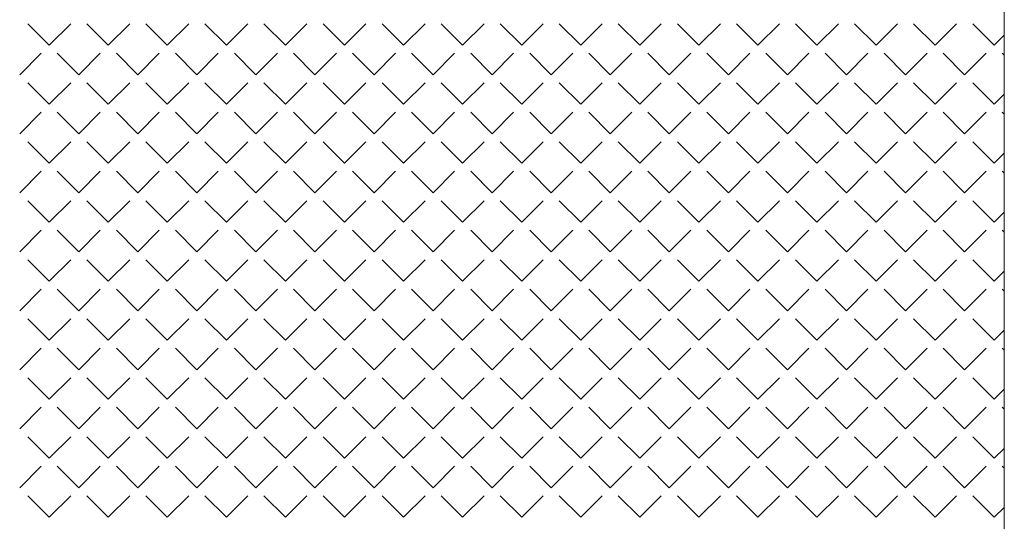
# Model space of a CAD drawing. Header units: millimetres. Extents: x -23540 to 53212, y -37964 to 41185.
# Tile 163 of 203: x 12863 to 13193, y -30566 to -30398. Entities that reach past the tile are written whole.
import ezdxf

# ---------------------------------------------------------------- set-up
doc = ezdxf.new("R2010")
doc.units = ezdxf.units.MM
doc.layers.get('0').update_dxf_attribs({"lineweight": 18})

msp = doc.modelspace()

# ---------------------------------------------------------------- linework, layer by layer
at = {"color": 251, "true_color": 0x636466}
msp.add_line((13192.87, -31300.46), (13192.87, -30145.1), dxfattribs=at)
at = {"color": 251, "linetype": 'Continuous', "lineweight": 20, "true_color": 0x636466}
for p, q in [((12873.37, -30406.99), (12866.18, -30399.81)), ((12873.37, -30406.99), (12880.55, -30399.81)), ((12893.13, -30406.99), (12885.94, -30399.81)), ((12893.13, -30406.99), (12900.31, -30399.81)), ((12912.88, -30406.99), (12905.7, -30399.81)), ((12912.88, -30406.99), (12920.07, -30399.81)), ((12932.64, -30406.99), (12925.45, -30399.81)), ((12932.64, -30406.99), (12939.82, -30399.81)), ((12952.39, -30406.99), (12945.21, -30399.81)), ((12952.39, -30406.99), (12959.58, -30399.81)), ((12972.15, -30406.99), (12964.97, -30399.81)), ((12972.15, -30406.99), (12979.34, -30399.81)), ((12991.91, -30406.99), (12984.72, -30399.81)), ((12991.91, -30406.99), (12999.09, -30399.81)), ((13011.66, -30406.99), (13004.48, -30399.81)), ((13011.66, -30406.99), (13018.85, -30399.81)), ((13031.42, -30406.99), (13024.24, -30399.81)), ((13031.42, -30406.99), (13038.61, -30399.81)), ((13051.18, -30406.99), (13043.99, -30399.81)), ((13051.18, -30406.99), (13058.36, -30399.81)), ((13070.93, -30406.99), (13063.75, -30399.81)), ((13070.93, -30406.99), (13078.12, -30399.81)), ((13090.69, -30406.99), (13083.51, -30399.81)), ((13090.69, -30406.99), (13097.88, -30399.81)), ((13110.45, -30406.99), (13103.26, -30399.81)), ((13110.45, -30406.99), (13117.63, -30399.81)), ((13130.2, -30406.99), (13123.02, -30399.81)), ((13130.2, -30406.99), (13137.39, -30399.81)), ((13149.96, -30406.99), (13142.78, -30399.81)), ((13149.96, -30406.99), (13157.14, -30399.81)), ((13169.72, -30406.99), (13162.53, -30399.81)), ((13169.72, -30406.99), (13176.9, -30399.81)), ((13189.47, -30406.99), (13182.29, -30399.81)), ((13189.47, -30406.99), (13192.79, -30403.68)), ((12863.49, -30416.87), (12870.67, -30409.68)), ((12883.25, -30416.87), (12876.06, -30409.68)), ((12883.25, -30416.87), (12890.43, -30409.68)), ((12903, -30416.87), (12895.82, -30409.68)), ((12903, -30416.87), (12910.19, -30409.68)), ((12922.76, -30416.87), (12915.58, -30409.68)), ((12922.76, -30416.87), (12929.94, -30409.68)), ((12942.52, -30416.87), (12935.33, -30409.68)), ((12942.52, -30416.87), (12949.7, -30409.68)), ((12962.27, -30416.87), (12955.09, -30409.68)), ((12962.27, -30416.87), (12969.46, -30409.68)), ((12982.03, -30416.87), (12974.85, -30409.68)), ((12982.03, -30416.87), (12989.21, -30409.68)), ((13001.79, -30416.87), (12994.6, -30409.68)), ((13001.79, -30416.87), (13008.97, -30409.68)), ((13021.54, -30416.87), (13014.36, -30409.68)), ((13021.54, -30416.87), (13028.73, -30409.68)), ((13041.3, -30416.87), (13034.12, -30409.68)), ((13041.3, -30416.87), (13048.48, -30409.68)), ((13061.06, -30416.87), (13053.87, -30409.68)), ((13061.06, -30416.87), (13068.24, -30409.68)), ((13080.81, -30416.87), (13073.63, -30409.68)), ((13080.81, -30416.87), (13088, -30409.68)), ((13100.57, -30416.87), (13093.38, -30409.68)), ((13100.57, -30416.87), (13107.75, -30409.68)), ((13120.33, -30416.87), (13113.14, -30409.68)), ((13120.33, -30416.87), (13127.51, -30409.68)), ((13140.08, -30416.87), (13132.9, -30409.68)), ((13140.08, -30416.87), (13147.27, -30409.68)), ((13159.84, -30416.87), (13152.65, -30409.68)), ((13159.84, -30416.87), (13167.02, -30409.68)), ((13179.6, -30416.87), (13172.41, -30409.68)), ((13179.6, -30416.87), (13186.78, -30409.68)), ((13192.79, -30410.3), (13192.17, -30409.68)), ((12873.37, -30426.75), (12866.18, -30419.56)), ((12873.37, -30426.75), (12880.55, -30419.56)), ((12893.13, -30426.75), (12885.94, -30419.56)), ((12893.13, -30426.75), (12900.31, -30419.56)), ((12912.88, -30426.75), (12905.7, -30419.56)), ((12912.88, -30426.75), (12920.07, -30419.56)), ((12932.64, -30426.75), (12925.45, -30419.56)), ((12932.64, -30426.75), (12939.82, -30419.56)), ((12952.39, -30426.75), (12945.21, -30419.56)), ((12952.39, -30426.75), (12959.58, -30419.56)), ((12972.15, -30426.75), (12964.97, -30419.56)), ((12972.15, -30426.75), (12979.34, -30419.56)), ((12991.91, -30426.75), (12984.72, -30419.56)), ((12991.91, -30426.75), (12999.09, -30419.56)), ((13011.66, -30426.75), (13004.48, -30419.56)), ((13011.66, -30426.75), (13018.85, -30419.56)), ((13031.42, -30426.75), (13024.24, -30419.56)), ((13031.42, -30426.75), (13038.61, -30419.56)), ((13051.18, -30426.75), (13043.99, -30419.56)), ((13051.18, -30426.75), (13058.36, -30419.56)), ((13070.93, -30426.75), (13063.75, -30419.56)), ((13070.93, -30426.75), (13078.12, -30419.56)), ((13090.69, -30426.75), (13083.51, -30419.56)), ((13090.69, -30426.75), (13097.88, -30419.56)), ((13110.45, -30426.75), (13103.26, -30419.56)), ((13110.45, -30426.75), (13117.63, -30419.56)), ((13130.2, -30426.75), (13123.02, -30419.56)), ((13130.2, -30426.75), (13137.39, -30419.56)), ((13149.96, -30426.75), (13142.78, -30419.56)), ((13149.96, -30426.75), (13157.14, -30419.56)), ((13169.72, -30426.75), (13162.53, -30419.56)), ((13169.72, -30426.75), (13176.9, -30419.56)), ((13189.47, -30426.75), (13182.29, -30419.56)), ((13189.47, -30426.75), (13192.79, -30423.43)), ((12863.49, -30436.63), (12870.67, -30429.44)), ((12883.25, -30436.63), (12876.06, -30429.44)), ((12883.25, -30436.63), (12890.43, -30429.44)), ((12903, -30436.63), (12895.82, -30429.44)), ((12903, -30436.63), (12910.19, -30429.44)), ((12922.76, -30436.63), (12915.58, -30429.44)), ((12922.76, -30436.63), (12929.94, -30429.44)), ((12942.52, -30436.63), (12935.33, -30429.44)), ((12942.52, -30436.63), (12949.7, -30429.44)), ((12962.27, -30436.63), (12955.09, -30429.44)), ((12962.27, -30436.63), (12969.46, -30429.44)), ((12982.03, -30436.63), (12974.85, -30429.44)), ((12982.03, -30436.63), (12989.21, -30429.44)), ((13001.79, -30436.63), (12994.6, -30429.44)), ((13001.79, -30436.63), (13008.97, -30429.44)), ((13021.54, -30436.63), (13014.36, -30429.44)), ((13021.54, -30436.63), (13028.73, -30429.44)), ((13041.3, -30436.63), (13034.12, -30429.44)), ((13041.3, -30436.63), (13048.48, -30429.44)), ((13061.06, -30436.63), (13053.87, -30429.44)), ((13061.06, -30436.63), (13068.24, -30429.44)), ((13080.81, -30436.63), (13073.63, -30429.44)), ((13080.81, -30436.63), (13088, -30429.44)), ((13100.57, -30436.63), (13093.38, -30429.44)), ((13100.57, -30436.63), (13107.75, -30429.44)), ((13120.33, -30436.63), (13113.14, -30429.44)), ((13120.33, -30436.63), (13127.51, -30429.44)), ((13140.08, -30436.63), (13132.9, -30429.44)), ((13140.08, -30436.63), (13147.27, -30429.44)), ((13159.84, -30436.63), (13152.65, -30429.44)), ((13159.84, -30436.63), (13167.02, -30429.44)), ((13179.6, -30436.63), (13172.41, -30429.44)), ((13179.6, -30436.63), (13186.78, -30429.44)), ((13192.79, -30430.06), (13192.17, -30429.44)), ((12873.37, -30446.5), (12866.18, -30439.32)), ((12873.37, -30446.5), (12880.55, -30439.32)), ((12893.13, -30446.5), (12885.94, -30439.32)), ((12893.13, -30446.5), (12900.31, -30439.32)), ((12912.88, -30446.5), (12905.7, -30439.32)), ((12912.88, -30446.5), (12920.07, -30439.32)), ((12932.64, -30446.5), (12925.45, -30439.32)), ((12932.64, -30446.5), (12939.82, -30439.32)), ((12952.39, -30446.5), (12945.21, -30439.32)), ((12952.39, -30446.5), (12959.58, -30439.32)), ((12972.15, -30446.5), (12964.97, -30439.32)), ((12972.15, -30446.5), (12979.34, -30439.32)), ((12991.91, -30446.5), (12984.72, -30439.32)), ((12991.91, -30446.5), (12999.09, -30439.32)), ((13011.66, -30446.5), (13004.48, -30439.32)), ((13011.66, -30446.5), (13018.85, -30439.32)), ((13031.42, -30446.5), (13024.24, -30439.32)), ((13031.42, -30446.5), (13038.61, -30439.32)), ((13051.18, -30446.5), (13043.99, -30439.32)), ((13051.18, -30446.5), (13058.36, -30439.32)), ((13070.93, -30446.5), (13063.75, -30439.32)), ((13070.93, -30446.5), (13078.12, -30439.32)), ((13090.69, -30446.5), (13083.51, -30439.32)), ((13090.69, -30446.5), (13097.88, -30439.32)), ((13110.45, -30446.5), (13103.26, -30439.32)), ((13110.45, -30446.5), (13117.63, -30439.32)), ((13130.2, -30446.5), (13123.02, -30439.32)), ((13130.2, -30446.5), (13137.39, -30439.32)), ((13149.96, -30446.5), (13142.78, -30439.32)), ((13149.96, -30446.5), (13157.14, -30439.32)), ((13169.72, -30446.5), (13162.53, -30439.32)), ((13169.72, -30446.5), (13176.9, -30439.32)), ((13189.47, -30446.5), (13182.29, -30439.32)), ((13189.47, -30446.5), (13192.79, -30443.19)), ((12863.49, -30456.38), (12870.67, -30449.2)), ((12883.25, -30456.38), (12876.06, -30449.2)), ((12883.25, -30456.38), (12890.43, -30449.2)), ((12903, -30456.38), (12895.82, -30449.2)), ((12903, -30456.38), (12910.19, -30449.2)), ((12922.76, -30456.38), (12915.58, -30449.2)), ((12922.76, -30456.38), (12929.94, -30449.2)), ((12942.52, -30456.38), (12935.33, -30449.2)), ((12942.52, -30456.38), (12949.7, -30449.2)), ((12962.27, -30456.38), (12955.09, -30449.2)), ((12962.27, -30456.38), (12969.46, -30449.2)), ((12982.03, -30456.38), (12974.85, -30449.2)), ((12982.03, -30456.38), (12989.21, -30449.2)), ((13001.79, -30456.38), (12994.6, -30449.2)), ((13001.79, -30456.38), (13008.97, -30449.2)), ((13021.54, -30456.38), (13014.36, -30449.2)), ((13021.54, -30456.38), (13028.73, -30449.2)), ((13041.3, -30456.38), (13034.12, -30449.2)), ((13041.3, -30456.38), (13048.48, -30449.2)), ((13061.06, -30456.38), (13053.87, -30449.2)), ((13061.06, -30456.38), (13068.24, -30449.2)), ((13080.81, -30456.38), (13073.63, -30449.2)), ((13080.81, -30456.38), (13088, -30449.2)), ((13100.57, -30456.38), (13093.38, -30449.2)), ((13100.57, -30456.38), (13107.75, -30449.2)), ((13120.33, -30456.38), (13113.14, -30449.2)), ((13120.33, -30456.38), (13127.51, -30449.2)), ((13140.08, -30456.38), (13132.9, -30449.2)), ((13140.08, -30456.38), (13147.27, -30449.2)), ((13159.84, -30456.38), (13152.65, -30449.2)), ((13159.84, -30456.38), (13167.02, -30449.2)), ((13179.6, -30456.38), (13172.41, -30449.2)), ((13179.6, -30456.38), (13186.78, -30449.2)), ((13192.79, -30449.82), (13192.17, -30449.2)), ((12873.37, -30466.26), (12866.18, -30459.08)), ((12873.37, -30466.26), (12880.55, -30459.08)), ((12893.13, -30466.26), (12885.94, -30459.08)), ((12893.13, -30466.26), (12900.31, -30459.08)), ((12912.88, -30466.26), (12905.7, -30459.08)), ((12912.88, -30466.26), (12920.07, -30459.08)), ((12932.64, -30466.26), (12925.45, -30459.08)), ((12932.64, -30466.26), (12939.82, -30459.08)), ((12952.39, -30466.26), (12945.21, -30459.08)), ((12952.39, -30466.26), (12959.58, -30459.08)), ((12972.15, -30466.26), (12964.97, -30459.08)), ((12972.15, -30466.26), (12979.34, -30459.08)), ((12991.91, -30466.26), (12984.72, -30459.08)), ((12991.91, -30466.26), (12999.09, -30459.08)), ((13011.66, -30466.26), (13004.48, -30459.08)), ((13011.66, -30466.26), (13018.85, -30459.08)), ((13031.42, -30466.26), (13024.24, -30459.08)), ((13031.42, -30466.26), (13038.61, -30459.08)), ((13051.18, -30466.26), (13043.99, -30459.08)), ((13051.18, -30466.26), (13058.36, -30459.08)), ((13070.93, -30466.26), (13063.75, -30459.08)), ((13070.93, -30466.26), (13078.12, -30459.08)), ((13090.69, -30466.26), (13083.51, -30459.08)), ((13090.69, -30466.26), (13097.88, -30459.08)), ((13110.45, -30466.26), (13103.26, -30459.08)), ((13110.45, -30466.26), (13117.63, -30459.08)), ((13130.2, -30466.26), (13123.02, -30459.08)), ((13130.2, -30466.26), (13137.39, -30459.08)), ((13149.96, -30466.26), (13142.78, -30459.08)), ((13149.96, -30466.26), (13157.14, -30459.08)), ((13169.72, -30466.26), (13162.53, -30459.08)), ((13169.72, -30466.26), (13176.9, -30459.08)), ((13189.47, -30466.26), (13182.29, -30459.08)), ((13189.47, -30466.26), (13192.79, -30462.94)), ((12863.49, -30476.14), (12870.67, -30468.95)), ((12883.25, -30476.14), (12876.06, -30468.95)), ((12883.25, -30476.14), (12890.43, -30468.95)), ((12903, -30476.14), (12895.82, -30468.95)), ((12903, -30476.14), (12910.19, -30468.95)), ((12922.76, -30476.14), (12915.58, -30468.95)), ((12922.76, -30476.14), (12929.94, -30468.95)), ((12942.52, -30476.14), (12935.33, -30468.95)), ((12942.52, -30476.14), (12949.7, -30468.95)), ((12962.27, -30476.14), (12955.09, -30468.95)), ((12962.27, -30476.14), (12969.46, -30468.95)), ((12982.03, -30476.14), (12974.85, -30468.95)), ((12982.03, -30476.14), (12989.21, -30468.95)), ((13001.79, -30476.14), (12994.6, -30468.95)), ((13001.79, -30476.14), (13008.97, -30468.95)), ((13021.54, -30476.14), (13014.36, -30468.95)), ((13021.54, -30476.14), (13028.73, -30468.95)), ((13041.3, -30476.14), (13034.12, -30468.95)), ((13041.3, -30476.14), (13048.48, -30468.95)), ((13061.06, -30476.14), (13053.87, -30468.95)), ((13061.06, -30476.14), (13068.24, -30468.95)), ((13080.81, -30476.14), (13073.63, -30468.95)), ((13080.81, -30476.14), (13088, -30468.95)), ((13100.57, -30476.14), (13093.38, -30468.95)), ((13100.57, -30476.14), (13107.75, -30468.95)), ((13120.33, -30476.14), (13113.14, -30468.95)), ((13120.33, -30476.14), (13127.51, -30468.95)), ((13140.08, -30476.14), (13132.9, -30468.95)), ((13140.08, -30476.14), (13147.27, -30468.95)), ((13159.84, -30476.14), (13152.65, -30468.95)), ((13159.84, -30476.14), (13167.02, -30468.95)), ((13179.6, -30476.14), (13172.41, -30468.95)), ((13179.6, -30476.14), (13186.78, -30468.95)), ((13192.79, -30469.58), (13192.17, -30468.95)), ((12873.37, -30486.02), (12866.18, -30478.83)), ((12873.37, -30486.02), (12880.55, -30478.83)), ((12893.13, -30486.02), (12885.94, -30478.83)), ((12893.13, -30486.02), (12900.31, -30478.83)), ((12912.88, -30486.02), (12905.7, -30478.83)), ((12912.88, -30486.02), (12920.07, -30478.83)), ((12932.64, -30486.02), (12925.45, -30478.83)), ((12932.64, -30486.02), (12939.82, -30478.83)), ((12952.39, -30486.02), (12945.21, -30478.83)), ((12952.39, -30486.02), (12959.58, -30478.83)), ((12972.15, -30486.02), (12964.97, -30478.83)), ((12972.15, -30486.02), (12979.34, -30478.83)), ((12991.91, -30486.02), (12984.72, -30478.83)), ((12991.91, -30486.02), (12999.09, -30478.83)), ((13011.66, -30486.02), (13004.48, -30478.83)), ((13011.66, -30486.02), (13018.85, -30478.83)), ((13031.42, -30486.02), (13024.24, -30478.83)), ((13031.42, -30486.02), (13038.61, -30478.83)), ((13051.18, -30486.02), (13043.99, -30478.83)), ((13051.18, -30486.02), (13058.36, -30478.83)), ((13070.93, -30486.02), (13063.75, -30478.83)), ((13070.93, -30486.02), (13078.12, -30478.83)), ((13090.69, -30486.02), (13083.51, -30478.83)), ((13090.69, -30486.02), (13097.88, -30478.83)), ((13110.45, -30486.02), (13103.26, -30478.83)), ((13110.45, -30486.02), (13117.63, -30478.83)), ((13130.2, -30486.02), (13123.02, -30478.83)), ((13130.2, -30486.02), (13137.39, -30478.83)), ((13149.96, -30486.02), (13142.78, -30478.83)), ((13149.96, -30486.02), (13157.14, -30478.83)), ((13169.72, -30486.02), (13162.53, -30478.83)), ((13169.72, -30486.02), (13176.9, -30478.83)), ((13189.47, -30486.02), (13182.29, -30478.83)), ((13189.47, -30486.02), (13192.8, -30482.69)), ((12863.49, -30495.9), (12870.67, -30488.71)), ((12883.25, -30495.9), (12876.06, -30488.71)), ((12883.25, -30495.9), (12890.43, -30488.71)), ((12903, -30495.9), (12895.82, -30488.71)), ((12903, -30495.9), (12910.19, -30488.71)), ((12922.76, -30495.9), (12915.58, -30488.71)), ((12922.76, -30495.9), (12929.94, -30488.71)), ((12942.52, -30495.9), (12935.33, -30488.71)), ((12942.52, -30495.9), (12949.7, -30488.71)), ((12962.27, -30495.9), (12955.09, -30488.71)), ((12962.27, -30495.9), (12969.46, -30488.71)), ((12982.03, -30495.9), (12974.85, -30488.71)), ((12982.03, -30495.9), (12989.21, -30488.71)), ((13001.79, -30495.9), (12994.6, -30488.71)), ((13001.79, -30495.9), (13008.97, -30488.71)), ((13021.54, -30495.9), (13014.36, -30488.71)), ((13021.54, -30495.9), (13028.73, -30488.71)), ((13041.3, -30495.9), (13034.12, -30488.71)), ((13041.3, -30495.9), (13048.48, -30488.71)), ((13061.06, -30495.9), (13053.87, -30488.71)), ((13061.06, -30495.9), (13068.24, -30488.71)), ((13080.81, -30495.9), (13073.63, -30488.71)), ((13080.81, -30495.9), (13088, -30488.71)), ((13100.57, -30495.9), (13093.38, -30488.71)), ((13100.57, -30495.9), (13107.75, -30488.71)), ((13120.33, -30495.9), (13113.14, -30488.71)), ((13120.33, -30495.9), (13127.51, -30488.71)), ((13140.08, -30495.9), (13132.9, -30488.71)), ((13140.08, -30495.9), (13147.27, -30488.71)), ((13159.84, -30495.9), (13152.65, -30488.71)), ((13159.84, -30495.9), (13167.02, -30488.71)), ((13179.6, -30495.9), (13172.41, -30488.71)), ((13179.6, -30495.9), (13186.78, -30488.71)), ((13192.8, -30489.34), (13192.17, -30488.71)), ((12873.37, -30505.77), (12866.18, -30498.59)), ((12873.37, -30505.77), (12880.55, -30498.59)), ((12893.13, -30505.77), (12885.94, -30498.59)), ((12893.13, -30505.77), (12900.31, -30498.59)), ((12912.88, -30505.77), (12905.7, -30498.59)), ((12912.88, -30505.77), (12920.07, -30498.59)), ((12932.64, -30505.77), (12925.45, -30498.59)), ((12932.64, -30505.77), (12939.82, -30498.59)), ((12952.39, -30505.77), (12945.21, -30498.59)), ((12952.39, -30505.77), (12959.58, -30498.59)), ((12972.15, -30505.77), (12964.97, -30498.59)), ((12972.15, -30505.77), (12979.34, -30498.59)), ((12991.91, -30505.77), (12984.72, -30498.59)), ((12991.91, -30505.77), (12999.09, -30498.59)), ((13011.66, -30505.77), (13004.48, -30498.59)), ((13011.66, -30505.77), (13018.85, -30498.59)), ((13031.42, -30505.77), (13024.24, -30498.59)), ((13031.42, -30505.77), (13038.61, -30498.59)), ((13051.18, -30505.77), (13043.99, -30498.59)), ((13051.18, -30505.77), (13058.36, -30498.59)), ((13070.93, -30505.77), (13063.75, -30498.59)), ((13070.93, -30505.77), (13078.12, -30498.59)), ((13090.69, -30505.77), (13083.51, -30498.59)), ((13090.69, -30505.77), (13097.88, -30498.59)), ((13110.45, -30505.77), (13103.26, -30498.59)), ((13110.45, -30505.77), (13117.63, -30498.59)), ((13130.2, -30505.77), (13123.02, -30498.59)), ((13130.2, -30505.77), (13137.39, -30498.59)), ((13149.96, -30505.77), (13142.78, -30498.59)), ((13149.96, -30505.77), (13157.14, -30498.59)), ((13169.72, -30505.77), (13162.53, -30498.59)), ((13169.72, -30505.77), (13176.9, -30498.59)), ((13189.47, -30505.77), (13182.29, -30498.59)), ((13189.47, -30505.77), (13192.8, -30502.45)), ((12863.49, -30515.65), (12870.67, -30508.47)), ((12883.25, -30515.65), (12876.06, -30508.47)), ((12883.25, -30515.65), (12890.43, -30508.47)), ((12903, -30515.65), (12895.82, -30508.47)), ((12903, -30515.65), (12910.19, -30508.47)), ((12922.76, -30515.65), (12915.58, -30508.47)), ((12922.76, -30515.65), (12929.94, -30508.47)), ((12942.52, -30515.65), (12935.33, -30508.47)), ((12942.52, -30515.65), (12949.7, -30508.47)), ((12962.27, -30515.65), (12955.09, -30508.47)), ((12962.27, -30515.65), (12969.46, -30508.47)), ((12982.03, -30515.65), (12974.85, -30508.47)), ((12982.03, -30515.65), (12989.21, -30508.47)), ((13001.79, -30515.65), (12994.6, -30508.47)), ((13001.79, -30515.65), (13008.97, -30508.47)), ((13021.54, -30515.65), (13014.36, -30508.47)), ((13021.54, -30515.65), (13028.73, -30508.47)), ((13041.3, -30515.65), (13034.12, -30508.47)), ((13041.3, -30515.65), (13048.48, -30508.47)), ((13061.06, -30515.65), (13053.87, -30508.47)), ((13061.06, -30515.65), (13068.24, -30508.47)), ((13080.81, -30515.65), (13073.63, -30508.47)), ((13080.81, -30515.65), (13088, -30508.47)), ((13100.57, -30515.65), (13093.38, -30508.47)), ((13100.57, -30515.65), (13107.75, -30508.47)), ((13120.33, -30515.65), (13113.14, -30508.47)), ((13120.33, -30515.65), (13127.51, -30508.47)), ((13140.08, -30515.65), (13132.9, -30508.47)), ((13140.08, -30515.65), (13147.27, -30508.47)), ((13159.84, -30515.65), (13152.65, -30508.47)), ((13159.84, -30515.65), (13167.02, -30508.47)), ((13179.6, -30515.65), (13172.41, -30508.47)), ((13179.6, -30515.65), (13186.78, -30508.47)), ((13192.8, -30509.1), (13192.17, -30508.47)), ((12873.37, -30525.53), (12866.18, -30518.35)), ((12873.37, -30525.53), (12880.55, -30518.35)), ((12893.13, -30525.53), (12885.94, -30518.35)), ((12893.13, -30525.53), (12900.31, -30518.35)), ((12912.88, -30525.53), (12905.7, -30518.35)), ((12912.88, -30525.53), (12920.07, -30518.35)), ((12932.64, -30525.53), (12925.45, -30518.35)), ((12932.64, -30525.53), (12939.82, -30518.35)), ((12952.39, -30525.53), (12945.21, -30518.35)), ((12952.39, -30525.53), (12959.58, -30518.35)), ((12972.15, -30525.53), (12964.97, -30518.35)), ((12972.15, -30525.53), (12979.34, -30518.35)), ((12991.91, -30525.53), (12984.72, -30518.35)), ((12991.91, -30525.53), (12999.09, -30518.35)), ((13011.66, -30525.53), (13004.48, -30518.35)), ((13011.66, -30525.53), (13018.85, -30518.35)), ((13031.42, -30525.53), (13024.24, -30518.35)), ((13031.42, -30525.53), (13038.61, -30518.35)), ((13051.18, -30525.53), (13043.99, -30518.35)), ((13051.18, -30525.53), (13058.36, -30518.35)), ((13070.93, -30525.53), (13063.75, -30518.35)), ((13070.93, -30525.53), (13078.12, -30518.35)), ((13090.69, -30525.53), (13083.51, -30518.35)), ((13090.69, -30525.53), (13097.88, -30518.35)), ((13110.45, -30525.53), (13103.26, -30518.35)), ((13110.45, -30525.53), (13117.63, -30518.35)), ((13130.2, -30525.53), (13123.02, -30518.35)), ((13130.2, -30525.53), (13137.39, -30518.35)), ((13149.96, -30525.53), (13142.78, -30518.35)), ((13149.96, -30525.53), (13157.14, -30518.35)), ((13169.72, -30525.53), (13162.53, -30518.35)), ((13169.72, -30525.53), (13176.9, -30518.35)), ((13189.47, -30525.53), (13182.29, -30518.35)), ((13189.47, -30525.53), (13192.8, -30522.2)), ((12863.49, -30535.41), (12870.67, -30528.22)), ((12883.25, -30535.41), (12876.06, -30528.22)), ((12883.25, -30535.41), (12890.43, -30528.22)), ((12903, -30535.41), (12895.82, -30528.22)), ((12903, -30535.41), (12910.19, -30528.22)), ((12922.76, -30535.41), (12915.58, -30528.22)), ((12922.76, -30535.41), (12929.94, -30528.22)), ((12942.52, -30535.41), (12935.33, -30528.22)), ((12942.52, -30535.41), (12949.7, -30528.22)), ((12962.27, -30535.41), (12955.09, -30528.22)), ((12962.27, -30535.41), (12969.46, -30528.22)), ((12982.03, -30535.41), (12974.85, -30528.22)), ((12982.03, -30535.41), (12989.21, -30528.22)), ((13001.79, -30535.41), (12994.6, -30528.22)), ((13001.79, -30535.41), (13008.97, -30528.22)), ((13021.54, -30535.41), (13014.36, -30528.22)), ((13021.54, -30535.41), (13028.73, -30528.22)), ((13041.3, -30535.41), (13034.12, -30528.22)), ((13041.3, -30535.41), (13048.48, -30528.22)), ((13061.06, -30535.41), (13053.87, -30528.22)), ((13061.06, -30535.41), (13068.24, -30528.22)), ((13080.81, -30535.41), (13073.63, -30528.22)), ((13080.81, -30535.41), (13088, -30528.22)), ((13100.57, -30535.41), (13093.38, -30528.22)), ((13100.57, -30535.41), (13107.75, -30528.22)), ((13120.33, -30535.41), (13113.14, -30528.22)), ((13120.33, -30535.41), (13127.51, -30528.22)), ((13140.08, -30535.41), (13132.9, -30528.22)), ((13140.08, -30535.41), (13147.27, -30528.22)), ((13159.84, -30535.41), (13152.65, -30528.22)), ((13159.84, -30535.41), (13167.02, -30528.22)), ((13179.6, -30535.41), (13172.41, -30528.22)), ((13179.6, -30535.41), (13186.78, -30528.22)), ((13192.8, -30528.86), (13192.17, -30528.22)), ((12873.37, -30545.29), (12866.18, -30538.1)), ((12873.37, -30545.29), (12880.55, -30538.1)), ((12893.13, -30545.29), (12885.94, -30538.1)), ((12893.13, -30545.29), (12900.31, -30538.1)), ((12912.88, -30545.29), (12905.7, -30538.1)), ((12912.88, -30545.29), (12920.07, -30538.1)), ((12932.64, -30545.29), (12925.45, -30538.1)), ((12932.64, -30545.29), (12939.82, -30538.1)), ((12952.39, -30545.29), (12945.21, -30538.1)), ((12952.39, -30545.29), (12959.58, -30538.1)), ((12972.15, -30545.29), (12964.97, -30538.1)), ((12972.15, -30545.29), (12979.34, -30538.1)), ((12991.91, -30545.29), (12984.72, -30538.1)), ((12991.91, -30545.29), (12999.09, -30538.1)), ((13011.66, -30545.29), (13004.48, -30538.1)), ((13011.66, -30545.29), (13018.85, -30538.1)), ((13031.42, -30545.29), (13024.24, -30538.1)), ((13031.42, -30545.29), (13038.61, -30538.1)), ((13051.18, -30545.29), (13043.99, -30538.1)), ((13051.18, -30545.29), (13058.36, -30538.1)), ((13070.93, -30545.29), (13063.75, -30538.1)), ((13070.93, -30545.29), (13078.12, -30538.1)), ((13090.69, -30545.29), (13083.51, -30538.1)), ((13090.69, -30545.29), (13097.88, -30538.1)), ((13110.45, -30545.29), (13103.26, -30538.1)), ((13110.45, -30545.29), (13117.63, -30538.1)), ((13130.2, -30545.29), (13123.02, -30538.1)), ((13130.2, -30545.29), (13137.39, -30538.1)), ((13149.96, -30545.29), (13142.78, -30538.1)), ((13149.96, -30545.29), (13157.14, -30538.1)), ((13169.72, -30545.29), (13162.53, -30538.1)), ((13169.72, -30545.29), (13176.9, -30538.1)), ((13189.47, -30545.29), (13182.29, -30538.1)), ((13189.47, -30545.29), (13192.8, -30541.96)), ((12863.49, -30555.16), (12870.67, -30547.98)), ((12883.25, -30555.16), (12876.06, -30547.98)), ((12883.25, -30555.16), (12890.43, -30547.98)), ((12903, -30555.16), (12895.82, -30547.98)), ((12903, -30555.16), (12910.19, -30547.98)), ((12922.76, -30555.16), (12915.58, -30547.98)), ((12922.76, -30555.16), (12929.94, -30547.98)), ((12942.52, -30555.16), (12935.33, -30547.98)), ((12942.52, -30555.16), (12949.7, -30547.98)), ((12962.27, -30555.16), (12955.09, -30547.98)), ((12962.27, -30555.16), (12969.46, -30547.98)), ((12982.03, -30555.16), (12974.85, -30547.98)), ((12982.03, -30555.16), (12989.21, -30547.98)), ((13001.79, -30555.16), (12994.6, -30547.98)), ((13001.79, -30555.16), (13008.97, -30547.98)), ((13021.54, -30555.16), (13014.36, -30547.98)), ((13021.54, -30555.16), (13028.73, -30547.98)), ((13041.3, -30555.16), (13034.12, -30547.98)), ((13041.3, -30555.16), (13048.48, -30547.98)), ((13061.06, -30555.16), (13053.87, -30547.98)), ((13061.06, -30555.16), (13068.24, -30547.98)), ((13080.81, -30555.16), (13073.63, -30547.98)), ((13080.81, -30555.16), (13088, -30547.98)), ((13100.57, -30555.16), (13093.38, -30547.98)), ((13100.57, -30555.16), (13107.75, -30547.98)), ((13120.33, -30555.16), (13113.14, -30547.98)), ((13120.33, -30555.16), (13127.51, -30547.98)), ((13140.08, -30555.16), (13132.9, -30547.98)), ((13140.08, -30555.16), (13147.27, -30547.98)), ((13159.84, -30555.16), (13152.65, -30547.98)), ((13159.84, -30555.16), (13167.02, -30547.98)), ((13179.6, -30555.16), (13172.41, -30547.98)), ((13179.6, -30555.16), (13186.78, -30547.98)), ((13192.8, -30548.62), (13192.17, -30547.98)), ((12873.37, -30565.04), (12866.18, -30557.86)), ((12873.37, -30565.04), (12880.55, -30557.86)), ((12893.13, -30565.04), (12885.94, -30557.86)), ((12893.13, -30565.04), (12900.31, -30557.86)), ((12912.88, -30565.04), (12905.7, -30557.86)), ((12912.88, -30565.04), (12920.07, -30557.86)), ((12932.64, -30565.04), (12925.45, -30557.86)), ((12932.64, -30565.04), (12939.82, -30557.86)), ((12952.39, -30565.04), (12945.21, -30557.86)), ((12952.39, -30565.04), (12959.58, -30557.86)), ((12972.15, -30565.04), (12964.97, -30557.86)), ((12972.15, -30565.04), (12979.34, -30557.86)), ((12991.91, -30565.04), (12984.72, -30557.86)), ((12991.91, -30565.04), (12999.09, -30557.86)), ((13011.66, -30565.04), (13004.48, -30557.86)), ((13011.66, -30565.04), (13018.85, -30557.86)), ((13031.42, -30565.04), (13024.24, -30557.86)), ((13031.42, -30565.04), (13038.61, -30557.86)), ((13051.18, -30565.04), (13043.99, -30557.86)), ((13051.18, -30565.04), (13058.36, -30557.86)), ((13070.93, -30565.04), (13063.75, -30557.86)), ((13070.93, -30565.04), (13078.12, -30557.86)), ((13090.69, -30565.04), (13083.51, -30557.86)), ((13090.69, -30565.04), (13097.88, -30557.86)), ((13110.45, -30565.04), (13103.26, -30557.86)), ((13110.45, -30565.04), (13117.63, -30557.86)), ((13130.2, -30565.04), (13123.02, -30557.86)), ((13130.2, -30565.04), (13137.39, -30557.86)), ((13149.96, -30565.04), (13142.78, -30557.86)), ((13149.96, -30565.04), (13157.14, -30557.86)), ((13169.72, -30565.04), (13162.53, -30557.86)), ((13169.72, -30565.04), (13176.9, -30557.86)), ((13189.47, -30565.04), (13182.29, -30557.86)), ((13189.47, -30565.04), (13192.81, -30561.71))]:
    msp.add_line(p, q, dxfattribs=at)

doc.saveas('drawing.dxf')
